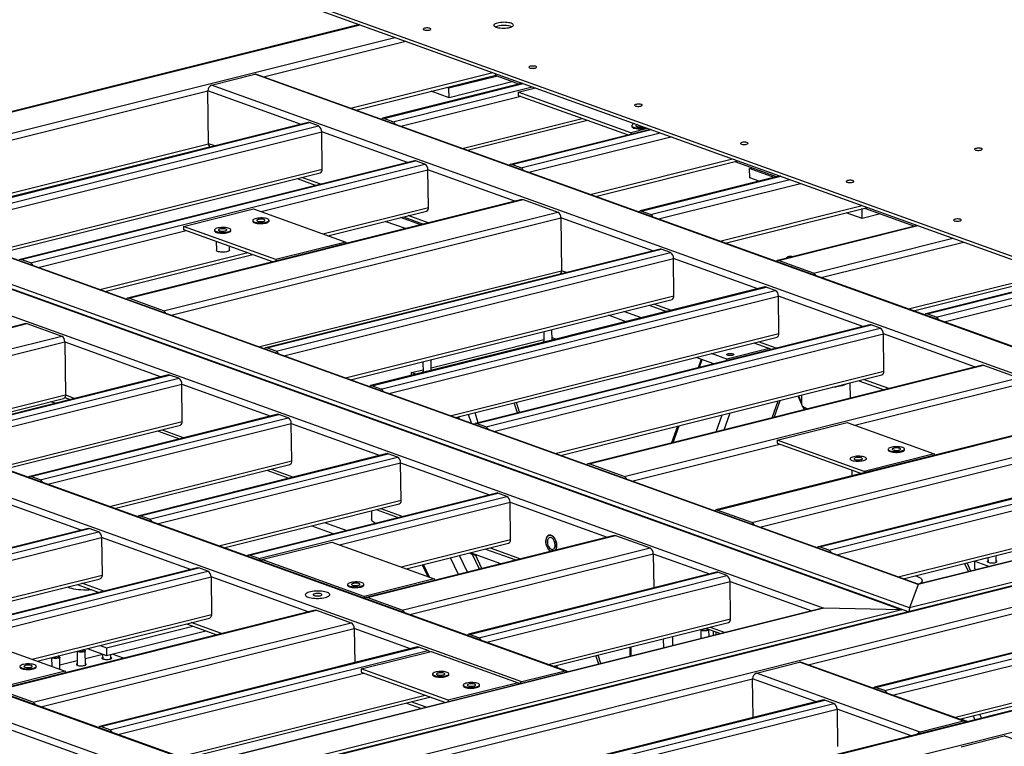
# Model space of a CAD drawing. Header units: millimetres. Extents: x 0 to 841, y 0 to 594.
# Tile 36 of 177: x 130 to 190, y 105 to 150. Entities that reach past the tile are written whole.
import ezdxf

# ---------------------------------------------------------------- set-up
doc = ezdxf.new("R2010")
doc.units = ezdxf.units.MM
doc.layers.add('TRAIT-FORT', color=4, linetype='Continuous', lineweight=25)

msp = doc.modelspace()

# ---------------------------------------------------------------- linework, layer by layer
at = {"layer": 'TRAIT-FORT', "color": 4, "linetype": 'Continuous', "lineweight": 25}
for p, q in [((139.448, 153.715), (209.017, 128.68)), ((139.45, 153.524), (209.019, 128.489)), ((150.573, 149.521), (111.767, 139.816)), ((111.923, 139.833), (150.61, 149.508)), ((116.703, 139.729), (152.74, 148.741)), ((144.686, 146.325), (153.399, 148.504)), ((150.023, 144.405), (158.736, 146.584)), ((141.511, 145.818), (144.16, 146.481)), ((211.852, 122.122), (144.16, 146.481)), ((211.957, 122.118), (144.265, 146.477)), ((150.342, 144.29), (158.912, 146.433)), ((160.549, 145.931), (151.982, 143.788)), ((159.03, 146.37), (156.047, 145.624)), ((159.972, 146.031), (156.053, 145.051)), ((158.98, 146.388), (160.373, 145.887)), ((117.417, 139.506), (141.281, 145.473)), ((141.318, 142.228), (141.281, 145.473)), ((146.995, 143.417), (141.281, 145.473)), ((209.203, 121.459), (141.511, 145.818)), ((152.051, 143.784), (160.586, 145.918)), ((152.616, 143.581), (161.15, 145.715)), ((156.053, 145.051), (154.96, 145.445)), ((156.047, 145.624), (155.895, 145.679)), ((156.053, 145.051), (156.047, 145.624)), ((160.283, 145.383), (161.338, 145.647)), ((167.178, 142.902), (160.283, 145.383)), ((160.283, 145.383), (160.285, 145.193)), ((153.096, 143.299), (160.442, 145.136)), ((160.285, 145.193), (167.018, 142.77)), ((147.429, 143.526), (123.276, 137.486)), ((123.345, 137.481), (147.498, 143.521)), ((148.063, 143.318), (147.498, 143.521)), ((152.616, 143.581), (152.051, 143.784)), ((156.862, 141.943), (164.209, 143.781)), ((157.182, 141.829), (164.528, 143.666)), ((123.91, 137.278), (148.063, 143.318)), ((124.39, 136.996), (148.254, 142.964)), ((148.28, 140.673), (148.254, 142.964)), ((153.498, 141.077), (148.254, 142.964)), ((168.384, 143.112), (159.816, 140.969)), ((159.886, 140.964), (168.42, 143.099)), ((168.232, 143.166), (167.178, 142.902)), ((167.242, 143.337), (167.243, 143.289)), ((160.45, 140.761), (168.985, 142.896)), ((160.93, 140.48), (169.643, 142.659)), ((167.178, 142.902), (167.179, 142.81)), ((122.753, 137.585), (141.318, 142.228)), ((123.072, 137.47), (141.382, 142.049)), ((141.696, 142.092), (141.318, 142.228)), ((153.932, 141.186), (129.779, 135.146)), ((129.848, 135.141), (154.001, 141.181)), ((154.565, 140.978), (154.001, 141.181)), ((164.697, 139.124), (173.41, 141.303)), ((165.016, 139.009), (173.729, 141.188)), ((173.553, 141.144), (176.147, 140.211)), ((128.157, 135.641), (148.28, 140.673)), ((130.413, 134.938), (154.565, 140.978)), ((144.55, 138.072), (154.757, 140.624)), ((154.783, 138.333), (154.757, 140.624)), ((160.078, 138.709), (154.757, 140.624)), ((160.45, 140.761), (159.886, 140.964)), ((174.458, 140.709), (174.637, 140.754)), ((174.465, 140.137), (174.458, 140.709)), ((175.968, 140.166), (174.458, 140.709)), ((128.476, 135.526), (148.165, 140.45)), ((146.751, 140.096), (147.909, 139.68)), ((148.198, 139.752), (147.04, 140.169)), ((176.324, 140.255), (167.756, 138.112)), ((167.825, 138.107), (176.36, 140.242)), ((168.389, 137.904), (176.924, 140.039)), ((175.033, 139.932), (174.465, 140.137)), ((111.456, 139.716), (183.785, 113.688)), ((183.974, 113.654), (111.476, 139.742)), ((184.253, 113.805), (111.923, 139.833)), ((184.771, 115.235), (116.703, 139.729)), ((184.79, 115.261), (116.892, 139.694)), ((168.869, 137.623), (177.582, 139.802)), ((160.513, 138.818), (136.36, 132.777)), ((136.43, 132.773), (160.583, 138.813)), ((160.583, 138.813), (162.713, 138.046)), ((110.937, 138.287), (179.005, 113.793)), ((139.794, 137.169), (144.079, 138.241)), ((144.079, 138.241), (149.72, 136.211)), ((148.317, 136.716), (154.783, 138.333)), ((148.636, 136.601), (154.668, 138.11)), ((168.389, 137.904), (167.825, 138.107)), ((172.636, 136.267), (181.349, 138.446)), ((172.955, 136.152), (181.668, 138.331)), ((181.353, 138.228), (181.314, 138.243)), ((181.531, 138.273), (181.353, 138.228)), ((181.359, 137.656), (181.353, 138.228)), ((181.492, 138.287), (184.556, 137.185)), ((138.561, 132.006), (162.713, 138.046)), ((139.041, 131.724), (162.905, 137.692)), ((144.024, 137.531), (144.025, 137.483)), ((145.024, 137.495), (145.024, 137.542)), ((154.312, 137.267), (153.076, 137.712)), ((153.254, 137.756), (154.49, 137.312)), ((154.78, 137.384), (153.543, 137.829)), ((162.905, 137.692), (162.942, 134.447)), ((168.54, 135.664), (162.905, 137.692)), ((181.359, 137.656), (180.378, 138.009)), ((182.473, 137.934), (181.359, 137.656)), ((130.893, 134.656), (139.953, 136.922)), ((145.435, 135.14), (139.794, 137.169)), ((139.794, 137.169), (139.796, 136.979)), ((139.796, 136.979), (145.275, 135.007)), ((141.687, 136.946), (141.687, 136.899)), ((142.687, 136.91), (142.687, 136.958)), ((153.377, 137.033), (152.141, 137.478)), ((184.733, 137.229), (176.165, 135.086)), ((176.234, 135.081), (184.769, 137.216)), ((178.365, 134.315), (186.9, 136.449)), ((141.795, 136.259), (141.801, 135.706)), ((142.601, 135.716), (142.598, 135.97)), ((168.975, 135.773), (144.822, 129.733)), ((144.891, 129.728), (169.044, 135.768)), ((149.72, 136.211), (145.435, 135.14)), ((149.72, 136.211), (149.721, 136.119)), ((169.608, 135.565), (169.044, 135.768)), ((178.846, 134.033), (187.559, 136.212)), ((130.413, 134.938), (129.848, 135.141)), ((134.66, 133.301), (143.72, 135.567)), ((134.979, 133.186), (144.039, 135.452)), ((145.435, 135.14), (145.436, 135.047)), ((145.455, 129.525), (169.608, 135.565)), ((145.935, 129.243), (169.799, 135.211)), ((169.825, 132.92), (169.799, 135.211)), ((174.965, 133.352), (169.799, 135.211)), ((178.365, 134.315), (176.234, 135.081)), ((176.704, 135.226), (176.704, 135.221)), ((176.75, 135.279), (176.717, 135.249)), ((163.157, 109.944), (95.465, 134.303)), ((163.262, 109.94), (95.57, 134.299)), ((144.377, 129.804), (162.942, 134.447)), ((162.904, 134.284), (162.952, 134.267)), ((163.241, 134.339), (162.942, 134.447)), ((184.182, 132.112), (192.895, 134.291)), ((184.501, 131.998), (192.892, 134.096)), ((193.821, 133.958), (185.253, 131.816)), ((185.322, 131.811), (193.857, 133.945)), ((160.508, 109.282), (92.816, 133.641)), ((175.399, 133.461), (151.246, 127.421)), ((151.315, 127.416), (175.468, 133.456)), ((176.032, 133.253), (175.468, 133.456)), ((185.887, 131.608), (194.421, 133.742)), ((186.367, 131.326), (195.08, 133.505)), ((138.561, 132.006), (136.43, 132.773)), ((149.702, 127.888), (169.825, 132.92)), ((150.021, 127.773), (169.71, 132.697)), ((151.88, 127.213), (176.032, 133.253)), ((152.36, 126.931), (176.224, 132.899)), ((176.25, 130.608), (176.224, 132.899)), ((181.389, 131.04), (176.224, 132.899)), ((168.297, 132.343), (169.376, 131.955)), ((169.666, 132.027), (168.586, 132.416)), ((166.899, 131.335), (165.82, 131.724)), ((167.834, 131.569), (166.755, 131.958)), ((185.887, 131.608), (185.322, 131.811)), ((130.127, 131.219), (114.934, 127.419)), ((115.004, 127.415), (130.197, 131.214)), ((130.197, 131.214), (132.328, 130.447)), ((181.823, 131.149), (157.67, 125.109)), ((157.74, 125.104), (181.893, 131.144)), ((158.304, 124.901), (182.457, 130.941)), ((162.36, 130.2), (162.353, 130.857)), ((182.457, 130.941), (181.893, 131.144)), ((117.135, 126.648), (132.328, 130.447)), ((156.127, 125.576), (176.25, 130.608)), ((156.446, 125.461), (176.135, 130.385)), ((158.784, 124.62), (182.648, 130.587)), ((161.854, 130.732), (161.861, 130.076)), ((162.596, 130.259), (162.358, 130.344)), ((182.674, 128.296), (182.648, 130.587)), ((188.284, 128.559), (182.648, 130.587)), ((117.615, 126.366), (132.519, 130.093)), ((132.519, 130.093), (132.556, 126.848)), ((132.519, 130.093), (138.429, 127.967)), ((144.696, 129.689), (144.776, 129.709)), ((145.455, 129.525), (144.891, 129.728)), ((154.957, 128.517), (161.86, 130.243)), ((175.659, 129.694), (173.066, 129.045)), ((174.721, 130.032), (175.801, 129.643)), ((176.09, 129.715), (175.01, 130.104)), ((242.504, 129.673), (184.771, 115.235)), ((242.348, 129.655), (184.788, 115.261)), ((172.272, 128.76), (171.192, 129.149)), ((173.066, 129.045), (172.127, 129.383)), ((173.067, 128.959), (173.066, 129.045)), ((247.284, 129.568), (184.253, 113.805)), ((140.232, 102.797), (67.903, 128.825)), ((140.75, 104.226), (72.682, 128.72)), ((140.769, 104.253), (72.871, 128.686)), ((154.452, 128.881), (154.46, 128.225)), ((154.959, 128.349), (154.951, 129.006)), ((188.718, 128.668), (164.565, 122.628)), ((164.634, 122.623), (188.787, 128.663)), ((171.488, 129.042), (171.304, 128.518)), ((171.393, 128.541), (171.56, 129.017)), ((188.787, 128.663), (190.918, 127.897)), ((138.863, 128.075), (123.67, 124.276)), ((123.739, 124.271), (138.932, 128.07)), ((124.303, 124.068), (139.496, 127.868)), ((139.496, 127.868), (138.932, 128.07)), ((153.75, 128.215), (154.458, 128.392)), ((153.752, 128.047), (153.75, 128.215)), ((154.025, 128.116), (153.75, 128.215)), ((162.551, 123.264), (182.674, 128.296)), ((162.87, 123.149), (182.559, 128.073)), ((166.765, 121.857), (190.918, 127.897)), ((124.784, 123.786), (139.688, 127.513)), ((139.714, 125.223), (139.688, 127.513)), ((139.688, 127.513), (145.127, 125.556)), ((151.88, 127.213), (151.315, 127.416)), ((180.633, 126.646), (180.622, 127.589)), ((180.903, 124.99), (191.11, 127.542)), ((181.146, 127.72), (182.696, 127.162)), ((182.984, 127.234), (181.435, 127.792)), ((122.951, 124.446), (132.556, 126.848)), ((132.518, 126.685), (132.84, 126.569)), ((132.556, 126.848), (133.129, 126.641)), ((177.409, 126.785), (177.636, 126.285)), ((177.445, 126.794), (177.636, 126.375)), ((177.63, 126.84), (177.637, 126.288)), ((123.27, 124.331), (132.441, 126.624)), ((131.921, 126.339), (131.667, 126.431)), ((160.234, 125.75), (160.037, 126.359)), ((160.372, 125.785), (160.175, 126.394)), ((175.843, 125.448), (176.207, 126.485)), ((175.959, 125.478), (176.324, 126.514)), ((177.686, 126.177), (177.795, 125.937)), ((177.752, 126.119), (177.831, 125.945)), ((145.561, 125.665), (130.368, 121.865)), ((130.438, 121.861), (145.631, 125.66)), ((131.002, 121.658), (146.195, 125.457)), ((146.195, 125.457), (145.631, 125.66)), ((156.605, 125.501), (156.641, 125.391)), ((156.695, 125.372), (156.649, 125.512)), ((157.416, 125.112), (157.238, 125.659)), ((157.837, 125.151), (157.64, 125.76)), ((196.552, 125.849), (172.399, 119.809)), ((172.403, 124.588), (172.768, 125.625)), ((172.469, 119.804), (196.622, 125.844)), ((172.896, 124.711), (173.26, 125.748)), ((177.968, 126.013), (178.025, 125.994)), ((128.551, 122.431), (139.714, 125.223)), ((128.869, 122.316), (139.598, 124.999)), ((131.482, 121.376), (146.386, 125.103)), ((229.757, 124.978), (140.452, 102.644)), ((140.608, 102.661), (229.74, 124.951)), ((146.413, 122.812), (146.386, 125.103)), ((146.386, 125.103), (151.826, 123.146)), ((158.304, 124.901), (157.74, 125.104)), ((170.047, 124.944), (169.683, 123.908)), ((169.771, 123.93), (170.136, 124.966)), ((174.6, 119.037), (198.753, 125.077)), ((176.147, 124.088), (180.432, 125.159)), ((180.432, 125.159), (185.76, 123.242)), ((138.185, 124.646), (139.539, 124.159)), ((138.474, 124.718), (139.828, 124.231)), ((175.081, 118.755), (198.944, 124.723)), ((167.246, 121.575), (176.306, 123.84)), ((181.475, 122.171), (176.147, 124.088)), ((176.147, 124.088), (176.149, 123.897)), ((176.149, 123.897), (181.315, 122.038)), ((152.26, 123.254), (137.067, 119.455)), ((137.136, 119.45), (152.329, 123.25)), ((137.701, 119.247), (152.894, 123.047)), ((145.389, 102.557), (229.222, 123.522)), ((152.894, 123.047), (152.329, 123.25)), ((202.82, 123.593), (178.667, 117.553)), ((178.737, 117.549), (202.89, 123.589)), ((179.301, 117.346), (203.454, 123.386)), ((185.76, 123.242), (181.475, 122.171)), ((182.947, 123.524), (182.947, 123.477)), ((183.947, 123.488), (183.947, 123.536)), ((185.76, 123.242), (185.761, 123.15)), ((135.249, 120.02), (146.413, 122.812)), ((135.568, 119.905), (146.297, 122.589)), ((138.181, 118.965), (153.085, 122.693)), ((153.111, 120.402), (153.085, 122.693)), ((153.085, 122.693), (158.524, 120.735)), ((166.765, 121.857), (164.634, 122.623)), ((180.61, 122.94), (180.61, 122.892)), ((180.61, 122.892), (180.615, 122.872)), ((181.61, 122.904), (181.609, 122.951)), ((131.002, 121.658), (130.438, 121.861)), ((144.884, 122.235), (146.238, 121.748)), ((145.173, 122.308), (146.527, 121.82)), ((179.781, 117.064), (199.516, 121.999)), ((180.717, 122.253), (180.721, 121.89)), ((181.475, 122.171), (181.476, 122.078)), ((158.959, 120.844), (143.766, 117.044)), ((143.835, 117.04), (159.028, 120.839)), ((144.399, 116.837), (159.592, 120.636)), ((159.592, 120.636), (159.028, 120.839)), ((183.548, 115.708), (203.282, 120.644)), ((133.516, 118.567), (128.077, 120.524)), ((141.948, 117.61), (153.111, 120.402)), ((142.267, 117.495), (152.996, 120.178)), ((149.344, 117.671), (159.784, 120.282)), ((159.81, 117.991), (159.784, 120.282)), ((159.784, 120.282), (165.732, 118.141)), ((183.867, 115.593), (203.556, 120.517)), ((137.701, 119.247), (137.136, 119.45)), ((151.299, 119.754), (151.305, 119.227)), ((151.582, 119.825), (152.936, 119.338)), ((151.872, 119.897), (153.225, 119.41)), ((239.323, 119.724), (155.957, 98.876)), ((156.027, 98.871), (239.393, 119.72)), ((174.6, 119.037), (172.469, 119.804)), ((147.65, 118.841), (149.004, 118.354)), ((148.429, 119.036), (149.783, 118.549)), ((158.158, 98.105), (241.524, 118.953)), ((133.951, 118.675), (114.473, 113.804)), ((114.542, 113.8), (134.02, 118.671)), ((115.106, 113.597), (134.584, 118.468)), ((134.584, 118.468), (134.02, 118.671)), ((166.167, 118.25), (150.974, 114.451)), ((151.043, 114.446), (166.236, 118.245)), ((166.236, 118.245), (168.367, 117.478)), ((115.586, 113.315), (134.775, 118.114)), ((134.775, 118.114), (134.802, 115.823)), ((140.215, 116.156), (134.775, 118.114)), ((144.588, 116.769), (148.873, 117.84)), ((148.873, 117.84), (155.14, 115.585)), ((153.11, 116.316), (159.81, 117.991)), ((153.429, 116.201), (159.694, 117.768)), ((144.399, 116.837), (143.835, 117.04)), ((153.174, 113.679), (168.367, 117.478)), ((153.655, 113.397), (168.559, 117.124)), ((157.175, 116.001), (156.692, 117.017)), ((159.225, 116.514), (157.363, 117.184)), ((157.416, 117.107), (157.434, 117.099)), ((157.915, 116.186), (157.491, 117.079)), ((157.539, 117.121), (157.539, 117.085)), ((158.067, 116.224), (157.674, 117.05)), ((158.281, 117.414), (160.144, 116.744)), ((158.57, 117.487), (160.433, 116.816)), ((168.559, 117.124), (168.583, 115.031)), ((168.559, 117.124), (172, 115.886)), ((179.301, 117.346), (178.737, 117.549)), ((190.613, 117.268), (189.554, 117.003)), ((189.559, 116.608), (189.554, 117.016)), ((144.588, 116.769), (144.589, 116.659)), ((150.855, 114.513), (144.588, 116.769)), ((154.405, 116.445), (154.746, 115.727)), ((154.86, 115.686), (154.49, 116.466)), ((156.619, 115.862), (156.136, 116.878)), ((187.624, 116.533), (187.853, 116.028)), ((188.008, 116.066), (187.779, 116.572)), ((189.055, 116.878), (188.253, 116.678)), ((188.253, 116.678), (189.156, 116.353)), ((188.259, 116.201), (188.253, 116.678)), ((189.055, 116.891), (189.059, 116.603)), ((119.353, 111.959), (134.802, 115.823)), ((140.649, 116.265), (121.171, 111.394)), ((121.241, 111.389), (140.719, 116.26)), ((121.805, 111.186), (141.283, 116.057)), ((141.283, 116.057), (140.719, 116.26)), ((172.434, 115.995), (157.241, 112.195)), ((157.311, 112.19), (172.504, 115.99)), ((157.875, 111.987), (173.068, 115.787)), ((173.068, 115.787), (172.504, 115.99)), ((178.047, 110.322), (199.963, 115.803)), ((184.676, 115.796), (184.697, 115.751)), ((188.259, 116.201), (188.376, 116.158)), ((119.672, 111.845), (134.687, 115.599)), ((126.749, 112.021), (141.474, 115.703)), ((133.273, 115.246), (134.627, 114.759)), ((134.916, 114.831), (133.562, 115.318)), ((141.474, 115.703), (141.501, 113.412)), ((147.423, 113.562), (141.474, 115.703)), ((149.834, 115.244), (149.835, 115.196)), ((150.835, 115.207), (150.834, 115.255)), ((155.14, 115.585), (150.855, 114.513)), ((155.14, 115.585), (155.141, 115.493)), ((158.355, 111.706), (173.259, 115.433)), ((173.285, 113.142), (173.259, 115.433)), ((173.259, 115.433), (178.268, 113.63)), ((184.771, 115.235), (184.253, 113.805)), ((185.028, 115.321), (185.027, 115.477)), ((150.855, 114.513), (150.857, 114.404)), ((153.174, 113.679), (151.043, 114.446)), ((204.309, 114.504), (182.104, 108.951)), ((182.173, 108.946), (204.378, 114.499)), ((182.737, 108.743), (204.942, 114.296)), ((147.857, 113.671), (128.379, 108.8)), ((128.449, 108.795), (147.927, 113.666)), ((130.516, 110.665), (141.501, 113.412)), ((183.785, 113.688), (140.232, 102.797)), ((179.005, 113.793), (140.75, 104.226)), ((178.849, 113.776), (140.768, 104.252)), ((147.927, 113.666), (150.058, 112.9)), ((183.785, 113.688), (179.005, 113.793)), ((183.217, 108.462), (205.133, 113.942)), ((130.579, 108.029), (150.058, 112.9)), ((130.835, 110.55), (141.385, 113.189)), ((139.972, 112.835), (141.835, 112.165)), ((142.124, 112.237), (140.261, 112.908)), ((162.122, 110.35), (173.285, 113.142)), ((162.441, 110.235), (173.17, 112.918)), ((126.278, 112.19), (132.546, 109.935)), ((131.06, 107.747), (150.249, 112.546)), ((135.072, 111.369), (140.368, 112.693)), ((135.078, 110.891), (141.153, 112.41)), ((150.249, 112.546), (150.273, 110.452)), ((153.691, 111.307), (150.249, 112.546)), ((157.875, 111.987), (157.311, 112.19)), ((171.469, 112.47), (171.475, 111.932)), ((171.486, 112.497), (171.481, 112.493)), ((171.757, 112.565), (172.68, 112.233)), ((171.974, 112.056), (171.969, 112.476)), ((172.046, 112.637), (172.969, 112.305)), ((172.253, 112.126), (172.25, 112.388)), ((172.402, 112.164), (172.4, 112.334)), ((169.199, 111.362), (169.192, 111.924)), ((169.759, 111.503), (169.753, 112.064)), ((186.984, 107.106), (205.16, 111.651)), ((133.272, 111.16), (133.281, 110.3)), ((133.704, 111.247), (133.669, 111.259)), ((133.759, 111.204), (133.725, 111.233)), ((133.781, 110.306), (133.771, 111.181)), ((134.837, 110.965), (133.777, 110.7)), ((133.897, 111.316), (135.078, 110.891)), ((154.125, 111.416), (134.647, 106.545)), ((134.676, 111.511), (135.072, 111.369)), ((134.716, 106.54), (154.194, 111.411)), ((134.836, 110.978), (134.84, 110.689)), ((135.072, 111.369), (135.078, 110.891)), ((135.281, 106.337), (154.759, 111.208)), ((135.34, 110.695), (135.337, 110.956)), ((136.106, 110.732), (135.424, 110.978)), ((150.661, 110.069), (154.947, 111.14)), ((154.759, 111.208), (154.194, 111.411)), ((154.947, 111.14), (160.274, 109.223)), ((167.113, 111.404), (167.12, 110.842)), ((167.207, 110.864), (167.201, 111.426)), ((187.303, 106.991), (205.045, 111.428)), ((131.713, 110.77), (131.719, 110.232)), ((132.146, 110.857), (132.111, 110.869)), ((132.2, 110.814), (132.167, 110.844)), ((132.222, 110.051), (132.213, 110.791)), ((133.278, 110.576), (132.219, 110.311)), ((165.217, 110.367), (165.048, 110.887)), ((165.355, 110.401), (165.186, 110.922)), ((165.191, 110.905), (165.198, 110.925)), ((174.872, 109.815), (177.521, 110.478)), ((187.549, 106.869), (177.521, 110.478)), ((187.654, 106.865), (177.626, 110.474)), ((132.546, 109.935), (128.261, 108.863)), ((129.772, 110.226), (129.772, 110.179)), ((130.772, 110.19), (130.772, 110.238)), ((132.546, 109.935), (132.547, 109.842)), ((135.761, 106.055), (150.82, 109.821)), ((155.989, 108.152), (150.661, 110.069)), ((150.661, 110.069), (150.664, 109.878)), ((150.664, 109.878), (155.829, 108.019)), ((155.04, 109.759), (155.041, 109.712)), ((156.041, 109.723), (156.04, 109.771)), ((163.157, 109.944), (160.508, 109.282)), ((162.698, 110.143), (162.651, 110.288)), ((184.9, 106.207), (174.872, 109.815)), ((153.894, 104.282), (174.641, 109.471)), ((160.274, 109.223), (155.989, 108.152)), ((160.274, 109.223), (160.275, 109.131)), ((174.668, 107.092), (174.641, 109.471)), ((178.553, 108.063), (174.641, 109.471)), ((130.579, 108.029), (128.449, 108.795)), ((156.92, 109.083), (156.921, 109.035)), ((157.921, 109.047), (157.92, 109.094)), ((182.737, 108.743), (182.173, 108.946)), ((139.528, 104.7), (154.587, 108.466)), ((139.847, 104.585), (154.861, 108.34)), ((153.447, 107.986), (154.37, 107.654)), ((154.659, 107.726), (153.737, 108.059)), ((155.989, 108.152), (155.99, 108.059)), ((178.987, 108.172), (157.951, 102.911)), ((158.02, 102.906), (179.057, 108.167)), ((158.584, 102.703), (179.621, 107.964)), ((179.621, 107.964), (179.057, 108.167)), ((159.065, 102.421), (179.812, 107.61)), ((179.812, 107.61), (179.838, 105.319)), ((184.35, 105.977), (179.812, 107.61)), ((140.19, 102.384), (127.655, 106.895)), ((187.549, 106.869), (184.9, 106.207)), ((187.383, 107.011), (187.836, 106.848)), ((188.139, 107.2), (188.252, 106.952)), ((188.54, 107.301), (188.653, 107.053)), ((135.281, 106.337), (134.716, 106.54)), ((187.407, 105.305), (190.056, 105.967)), ((213.874, 97.396), (190.056, 105.967))]:
    msp.add_line(p, q, dxfattribs=at)
at = {"layer": 'TRAIT-FORT', "color": 4, "linetype": 'Continuous', "lineweight": 25, "flags": 128}
for points in [[(159.768, 149.351), (159.843, 149.374), (159.905, 149.4), (159.951, 149.428), (159.98, 149.458), (159.992, 149.489), (159.984, 149.52), (159.959, 149.55), (159.917, 149.578), (159.859, 149.604), (159.787, 149.625), (159.702, 149.643), (159.608, 149.656), (159.508, 149.663), (159.404, 149.665), (159.3, 149.662), (159.198, 149.654), (159.103, 149.64), (159.016, 149.622), (158.94, 149.6), (158.878, 149.574), (158.832, 149.545), (158.803, 149.515), (158.792, 149.484), (158.799, 149.453), (158.824, 149.423), (158.866, 149.395), (158.924, 149.37), (158.997, 149.348), (159.081, 149.331), (159.175, 149.318), (159.275, 149.31), (159.379, 149.308), (159.483, 149.311), (159.585, 149.32), (159.681, 149.333), (159.768, 149.351)], [(154.846, 149.194), (154.892, 149.21), (154.922, 149.228), (154.933, 149.247), (154.927, 149.267), (154.901, 149.285), (154.859, 149.3), (154.804, 149.311), (154.741, 149.317), (154.674, 149.317), (154.609, 149.311), (154.552, 149.3), (154.506, 149.286), (154.476, 149.267), (154.464, 149.248), (154.471, 149.228), (154.497, 149.21), (154.539, 149.195), (154.594, 149.184), (154.657, 149.178), (154.724, 149.178), (154.789, 149.184), (154.846, 149.194)], [(158.885, 149.385), (158.942, 149.409), (159.018, 149.431)], [(161.323, 146.864), (161.368, 146.879), (161.398, 146.897), (161.411, 146.917), (161.403, 146.936), (161.378, 146.955), (161.336, 146.97), (161.281, 146.981), (161.217, 146.986), (161.151, 146.986), (161.086, 146.981), (161.028, 146.97), (160.983, 146.955), (160.953, 146.937), (160.941, 146.917), (160.948, 146.897), (160.973, 146.879), (161.015, 146.864), (161.07, 146.853), (161.134, 146.848), (161.201, 146.848), (161.265, 146.853), (161.323, 146.864)], [(167.8, 144.533), (167.845, 144.548), (167.875, 144.566), (167.887, 144.586), (167.88, 144.606), (167.855, 144.624), (167.812, 144.639), (167.758, 144.65), (167.694, 144.656), (167.627, 144.656), (167.562, 144.65), (167.505, 144.639), (167.459, 144.624), (167.429, 144.606), (167.417, 144.586), (167.425, 144.567), (167.45, 144.549), (167.492, 144.533), (167.547, 144.523), (167.611, 144.517), (167.677, 144.517), (167.742, 144.522), (167.8, 144.533)], [(147.498, 143.521), (147.462, 143.529), (147.429, 143.526)], [(167.429, 143.456), (167.393, 143.446), (167.331, 143.424), (167.285, 143.399), (167.255, 143.371), (167.242, 143.343), (167.248, 143.315), (167.271, 143.288), (167.312, 143.262), (167.368, 143.24), (167.437, 143.222), (167.518, 143.207), (167.606, 143.198), (167.7, 143.194), (167.795, 143.195), (167.888, 143.202), (167.976, 143.214), (168.055, 143.23)], [(167.243, 143.289), (167.248, 143.267), (167.272, 143.24), (167.312, 143.215), (167.368, 143.192), (167.438, 143.174), (167.518, 143.16), (167.607, 143.15), (167.7, 143.146), (167.795, 143.148), (167.888, 143.154), (167.976, 143.166), (168.056, 143.182)], [(167.582, 143.4), (167.557, 143.393), (167.516, 143.376), (167.493, 143.356), (167.487, 143.335), (167.501, 143.315), (167.533, 143.297), (167.58, 143.283), (167.639, 143.272), (167.706, 143.267), (167.775, 143.268), (167.842, 143.274), (167.902, 143.285)], [(168.056, 143.182), (168.124, 143.203), (168.127, 143.204)], [(174.276, 142.203), (174.322, 142.218), (174.352, 142.236), (174.364, 142.255), (174.357, 142.275), (174.331, 142.293), (174.289, 142.309), (174.234, 142.319), (174.171, 142.325), (174.104, 142.325), (174.039, 142.319), (173.982, 142.309), (173.936, 142.294), (173.906, 142.275), (173.894, 142.256), (173.901, 142.236), (173.927, 142.218), (173.969, 142.203), (174.024, 142.192), (174.087, 142.186), (174.154, 142.186), (174.219, 142.192), (174.276, 142.203)], [(188.622, 141.84), (188.668, 141.855), (188.697, 141.873), (188.71, 141.893), (188.702, 141.913), (188.677, 141.931), (188.635, 141.946), (188.58, 141.957), (188.516, 141.962), (188.45, 141.962), (188.385, 141.957), (188.327, 141.946), (188.282, 141.931), (188.252, 141.913), (188.24, 141.893), (188.247, 141.873), (188.272, 141.855), (188.314, 141.84), (188.369, 141.829), (188.433, 141.824), (188.5, 141.824), (188.565, 141.829), (188.622, 141.84)], [(154.001, 141.181), (153.964, 141.189), (153.932, 141.186)], [(180.753, 139.872), (180.799, 139.887), (180.828, 139.905), (180.84, 139.925), (180.833, 139.945), (180.808, 139.963), (180.766, 139.978), (180.711, 139.989), (180.647, 139.994), (180.581, 139.994), (180.516, 139.989), (180.458, 139.978), (180.413, 139.963), (180.383, 139.945), (180.371, 139.925), (180.378, 139.905), (180.403, 139.887), (180.445, 139.872), (180.5, 139.861), (180.564, 139.856), (180.63, 139.856), (180.695, 139.861), (180.753, 139.872)], [(160.513, 138.818), (160.546, 138.821), (160.583, 138.813)], [(144.837, 137.424), (144.905, 137.444), (144.96, 137.468), (144.998, 137.494), (145.019, 137.522), (145.023, 137.551), (145.008, 137.578), (144.976, 137.605), (144.928, 137.629), (144.865, 137.649), (144.79, 137.665), (144.705, 137.677), (144.613, 137.684), (144.519, 137.685), (144.424, 137.682), (144.333, 137.672), (144.249, 137.658), (144.175, 137.639), (144.113, 137.617), (144.067, 137.592), (144.037, 137.565), (144.024, 137.537), (144.03, 137.509), (144.054, 137.481), (144.094, 137.456), (144.15, 137.434), (144.219, 137.415), (144.3, 137.401), (144.388, 137.392), (144.482, 137.388), (144.577, 137.389), (144.67, 137.396), (144.758, 137.407), (144.837, 137.424)], [(144.684, 137.479), (144.732, 137.495), (144.764, 137.513), (144.778, 137.534), (144.774, 137.554), (144.751, 137.573), (144.711, 137.59), (144.658, 137.603), (144.594, 137.61), (144.526, 137.612), (144.456, 137.609), (144.393, 137.6), (144.339, 137.587), (144.298, 137.57), (144.275, 137.55), (144.269, 137.529), (144.283, 137.509), (144.315, 137.491), (144.362, 137.476), (144.421, 137.466), (144.488, 137.461), (144.558, 137.462), (144.624, 137.468), (144.684, 137.479)], [(144.838, 137.376), (144.906, 137.397), (144.96, 137.42), (144.999, 137.447), (145.02, 137.474), (145.024, 137.495)], [(187.334, 137.504), (187.379, 137.519), (187.41, 137.537), (187.421, 137.557), (187.415, 137.576), (187.389, 137.594), (187.347, 137.61), (187.292, 137.62), (187.229, 137.626), (187.162, 137.626), (187.097, 137.621), (187.04, 137.61), (186.994, 137.595), (186.964, 137.577), (186.952, 137.557), (186.959, 137.537), (186.985, 137.519), (187.027, 137.504), (187.082, 137.493), (187.145, 137.488), (187.212, 137.487), (187.276, 137.493), (187.334, 137.504)], [(142.5, 136.839), (142.568, 136.86), (142.622, 136.884), (142.661, 136.91), (142.682, 136.938), (142.686, 136.966), (142.671, 136.994), (142.639, 137.02), (142.591, 137.044), (142.528, 137.064), (142.452, 137.081), (142.367, 137.093), (142.276, 137.099), (142.181, 137.101), (142.086, 137.097), (141.996, 137.088), (141.912, 137.073), (141.838, 137.055), (141.776, 137.033), (141.729, 137.008), (141.7, 136.98), (141.687, 136.952), (141.692, 136.924), (141.716, 136.897), (141.757, 136.872), (141.812, 136.849), (141.882, 136.831), (141.962, 136.817), (142.051, 136.807), (142.144, 136.803), (142.239, 136.805), (142.333, 136.811), (142.42, 136.823), (142.5, 136.839)], [(141.687, 136.899), (141.693, 136.876), (141.717, 136.849), (141.757, 136.824), (141.813, 136.802), (141.882, 136.783), (141.963, 136.769), (142.052, 136.76), (142.145, 136.756), (142.24, 136.757), (142.333, 136.763), (142.421, 136.775), (142.5, 136.792)], [(142.346, 136.895), (142.394, 136.91), (142.427, 136.929), (142.441, 136.949), (142.437, 136.97), (142.414, 136.989), (142.374, 137.006), (142.32, 137.018), (142.257, 137.026), (142.188, 137.028), (142.119, 137.025), (142.055, 137.016), (142.001, 137.002), (141.961, 136.985), (141.937, 136.965), (141.932, 136.945), (141.946, 136.924), (141.977, 136.906), (142.025, 136.892), (142.084, 136.881), (142.15, 136.876), (142.22, 136.877), (142.287, 136.883), (142.346, 136.895)], [(142.5, 136.792), (142.568, 136.812), (142.623, 136.836), (142.661, 136.862), (142.683, 136.89), (142.687, 136.91)], [(144.025, 137.483), (144.03, 137.461), (144.054, 137.434), (144.095, 137.408), (144.15, 137.386), (144.22, 137.368), (144.3, 137.353), (144.389, 137.344), (144.482, 137.34), (144.577, 137.341), (144.671, 137.348), (144.758, 137.36), (144.838, 137.376)], [(142.601, 135.716), (142.597, 135.699), (142.576, 135.674), (142.538, 135.65), (142.484, 135.63), (142.416, 135.613), (142.339, 135.601), (142.255, 135.594), (142.169, 135.592), (142.083, 135.596), (142.004, 135.605), (141.934, 135.62), (141.876, 135.638), (141.834, 135.66), (141.808, 135.685), (141.801, 135.706)], [(169.044, 135.768), (169.007, 135.776), (168.975, 135.773)], [(176.705, 135.221), (176.706, 135.235), (176.717, 135.249)], [(177.08, 135.315), (177.041, 135.321), (176.98, 135.326), (176.916, 135.324), (176.855, 135.317), (176.803, 135.306), (176.765, 135.29), (176.743, 135.272), (176.74, 135.253), (176.757, 135.234), (176.757, 135.234)], [(175.468, 133.456), (175.432, 133.464), (175.399, 133.461)], [(130.127, 131.219), (130.16, 131.222), (130.197, 131.214)], [(181.893, 131.144), (181.856, 131.152), (181.823, 131.149)], [(161.861, 130.123), (161.842, 130.113), (161.818, 130.092), (161.812, 130.069), (161.814, 130.063)], [(173.445, 129.37), (173.477, 129.354), (173.492, 129.336), (173.49, 129.317), (173.47, 129.299), (173.435, 129.284), (173.386, 129.271), (173.328, 129.264), (173.265, 129.261), (173.204, 129.264), (173.148, 129.272), (173.102, 129.284), (173.07, 129.3), (173.055, 129.318), (173.057, 129.336), (173.077, 129.354), (173.113, 129.37), (173.162, 129.382), (173.219, 129.39), (173.282, 129.392), (173.343, 129.39), (173.399, 129.382), (173.445, 129.37)], [(188.718, 128.668), (188.75, 128.671), (188.787, 128.663)], [(138.932, 128.07), (138.896, 128.078), (138.863, 128.075)], [(154.46, 128.272), (154.44, 128.262), (154.416, 128.241), (154.41, 128.218), (154.412, 128.212)], [(180.453, 127.546), (180.426, 127.531), (180.338, 127.49), (180.237, 127.451), (180.122, 127.415), (179.995, 127.384), (179.859, 127.356), (179.713, 127.333), (179.561, 127.315), (179.507, 127.31)], [(132.556, 126.848), (132.553, 126.793), (132.543, 126.743), (132.526, 126.7), (132.503, 126.665), (132.475, 126.64), (132.443, 126.625), (132.441, 126.624)], [(177.637, 126.288), (177.637, 126.278), (177.65, 126.23), (177.681, 126.182), (177.729, 126.137), (177.793, 126.093), (177.873, 126.052), (177.968, 126.013)], [(145.631, 125.66), (145.594, 125.668), (145.561, 125.665)], [(183.76, 123.417), (183.828, 123.438), (183.882, 123.462), (183.921, 123.488), (183.942, 123.516), (183.946, 123.544), (183.931, 123.572), (183.899, 123.598), (183.851, 123.622), (183.788, 123.643), (183.712, 123.659), (183.627, 123.671), (183.536, 123.678), (183.441, 123.679), (183.347, 123.675), (183.256, 123.666), (183.172, 123.652), (183.098, 123.633), (183.036, 123.611), (182.99, 123.586), (182.959, 123.559), (182.947, 123.531), (182.953, 123.502), (182.976, 123.475), (183.016, 123.45), (183.073, 123.428), (183.142, 123.409), (183.223, 123.395), (183.311, 123.385), (183.405, 123.381), (183.5, 123.383), (183.593, 123.389), (183.681, 123.401), (183.76, 123.417)], [(152.329, 123.25), (152.293, 123.257), (152.26, 123.254)], [(181.423, 122.833), (181.491, 122.853), (181.545, 122.877), (181.584, 122.904), (181.605, 122.931), (181.609, 122.96), (181.594, 122.987), (181.562, 123.014), (181.513, 123.038), (181.45, 123.058), (181.375, 123.075), (181.29, 123.086), (181.198, 123.093), (181.104, 123.095), (181.009, 123.091), (180.918, 123.081), (180.834, 123.067), (180.76, 123.049), (180.699, 123.026), (180.652, 123.001), (180.622, 122.974), (180.61, 122.946), (180.615, 122.918), (180.639, 122.891), (180.679, 122.865), (180.735, 122.843), (180.805, 122.824), (180.885, 122.81), (180.974, 122.801), (181.067, 122.797), (181.162, 122.798), (181.255, 122.805), (181.343, 122.817), (181.423, 122.833)], [(181.269, 122.888), (181.317, 122.904), (181.349, 122.922), (181.364, 122.943), (181.359, 122.963), (181.337, 122.983), (181.297, 122.999), (181.243, 123.012), (181.18, 123.019), (181.111, 123.022), (181.042, 123.018), (180.978, 123.009), (180.924, 122.996), (180.884, 122.979), (180.86, 122.959), (180.855, 122.938), (180.869, 122.918), (180.9, 122.9), (180.948, 122.885), (181.006, 122.875), (181.073, 122.87), (181.143, 122.871), (181.209, 122.877), (181.269, 122.888)], [(182.947, 123.477), (182.953, 123.455), (182.977, 123.427), (183.017, 123.402), (183.073, 123.38), (183.142, 123.361), (183.223, 123.347), (183.312, 123.338), (183.405, 123.334), (183.5, 123.335), (183.593, 123.342), (183.681, 123.353), (183.761, 123.37)], [(183.607, 123.473), (183.654, 123.488), (183.686, 123.507), (183.701, 123.527), (183.696, 123.548), (183.674, 123.567), (183.634, 123.584), (183.581, 123.596), (183.517, 123.604), (183.448, 123.606), (183.379, 123.603), (183.316, 123.594), (183.262, 123.58), (183.221, 123.563), (183.197, 123.544), (183.192, 123.523), (183.206, 123.503), (183.238, 123.485), (183.285, 123.47), (183.344, 123.46), (183.411, 123.455), (183.48, 123.455), (183.547, 123.462), (183.607, 123.473)], [(183.761, 123.37), (183.829, 123.39), (183.883, 123.414), (183.922, 123.44), (183.943, 123.468), (183.947, 123.488)], [(159.028, 120.839), (158.992, 120.847), (158.959, 120.844)], [(151.543, 118.989), (151.542, 118.99), (151.462, 119.031), (151.398, 119.075), (151.35, 119.12), (151.319, 119.168), (151.306, 119.216), (151.305, 119.227)], [(133.951, 118.675), (133.984, 118.678), (134.02, 118.671)], [(162.639, 117.639), (162.632, 117.733), (162.614, 117.828), (162.586, 117.92), (162.549, 118.007), (162.503, 118.086), (162.451, 118.153), (162.394, 118.207), (162.334, 118.245), (162.273, 118.267), (162.214, 118.272), (162.158, 118.258), (162.106, 118.228), (162.062, 118.182), (162.026, 118.122), (162, 118.048), (161.985, 117.966), (161.98, 117.876), (161.987, 117.781), (162.005, 117.686), (162.032, 117.594), (162.07, 117.507), (162.116, 117.428), (162.168, 117.361), (162.225, 117.307), (162.272, 117.276)], [(162.272, 117.276), (162.254, 117.286), (162.196, 117.333), (162.141, 117.393), (162.092, 117.466), (162.05, 117.55), (162.018, 117.64), (161.995, 117.734), (161.982, 117.829), (161.981, 117.921), (161.991, 118.008), (162.012, 118.086), (162.043, 118.154), (162.083, 118.207), (162.131, 118.246), (162.185, 118.267), (162.243, 118.271), (162.304, 118.258)], [(162.304, 118.258), (162.364, 118.228), (162.423, 118.182), (162.478, 118.121), (162.527, 118.048), (162.569, 117.965), (162.601, 117.875), (162.624, 117.78), (162.637, 117.685), (162.638, 117.593), (162.627, 117.506), (162.606, 117.428), (162.576, 117.361), (162.569, 117.35)], [(166.167, 118.25), (166.199, 118.253), (166.236, 118.245)], [(162.544, 117.672), (162.538, 117.751), (162.521, 117.831), (162.494, 117.906), (162.458, 117.975), (162.416, 118.034), (162.368, 118.079), (162.318, 118.11), (162.267, 118.124), (162.219, 118.121), (162.174, 118.101), (162.136, 118.065), (162.106, 118.014), (162.085, 117.951), (162.075, 117.88), (162.076, 117.802), (162.088, 117.723), (162.11, 117.645), (162.142, 117.572), (162.181, 117.508), (162.226, 117.456), (162.275, 117.417), (162.326, 117.395), (162.376, 117.39), (162.423, 117.401), (162.465, 117.429), (162.499, 117.473), (162.525, 117.53), (162.54, 117.597), (162.544, 117.672)], [(189.057, 116.701), (189.038, 116.691), (189.014, 116.67), (189.008, 116.647), (189.021, 116.626), (189.052, 116.605), (189.099, 116.588), (189.16, 116.576), (189.229, 116.568), (189.304, 116.565), (189.378, 116.569), (189.448, 116.578), (189.51, 116.591), (189.559, 116.609), (189.592, 116.629), (189.607, 116.651), (189.603, 116.673), (189.581, 116.695), (189.557, 116.707)], [(134.802, 115.823), (134.799, 115.768), (134.789, 115.718), (134.772, 115.675), (134.749, 115.64), (134.721, 115.615), (134.689, 115.6), (134.687, 115.599)], [(140.649, 116.265), (140.682, 116.268), (140.719, 116.26)], [(172.504, 115.99), (172.467, 115.997), (172.434, 115.995)], [(184.611, 115.78), (184.695, 115.752), (184.79, 115.713), (184.87, 115.672), (184.935, 115.628), (184.982, 115.583), (185.013, 115.535), (185.026, 115.487), (185.022, 115.439), (185, 115.391), (184.961, 115.343), (184.905, 115.297), (184.888, 115.286)], [(150.647, 115.137), (150.715, 115.157), (150.77, 115.181), (150.808, 115.207), (150.83, 115.235), (150.833, 115.263), (150.819, 115.291), (150.786, 115.318), (150.738, 115.341), (150.675, 115.362), (150.599, 115.378), (150.515, 115.39), (150.423, 115.397), (150.328, 115.398), (150.234, 115.394), (150.143, 115.385), (150.059, 115.371), (149.985, 115.352), (149.924, 115.33), (149.877, 115.305), (149.847, 115.278), (149.834, 115.25), (149.84, 115.221), (149.863, 115.194), (149.904, 115.169), (149.96, 115.147), (150.029, 115.128), (150.11, 115.114), (150.199, 115.105), (150.292, 115.101), (150.387, 115.102), (150.48, 115.109), (150.568, 115.12), (150.647, 115.137)], [(149.835, 115.196), (149.84, 115.174), (149.864, 115.147), (149.904, 115.121), (149.96, 115.099), (150.03, 115.08), (150.11, 115.066), (150.199, 115.057), (150.292, 115.053), (150.388, 115.054), (150.481, 115.061), (150.568, 115.073), (150.648, 115.089)], [(150.494, 115.192), (150.541, 115.208), (150.574, 115.226), (150.588, 115.246), (150.584, 115.267), (150.561, 115.286), (150.521, 115.303), (150.468, 115.315), (150.404, 115.323), (150.335, 115.325), (150.267, 115.322), (150.203, 115.313), (150.149, 115.3), (150.108, 115.282), (150.084, 115.263), (150.08, 115.242), (150.093, 115.222), (150.125, 115.204), (150.172, 115.189), (150.231, 115.179), (150.298, 115.174), (150.367, 115.175), (150.434, 115.181), (150.494, 115.192)], [(150.648, 115.089), (150.716, 115.109), (150.77, 115.133), (150.809, 115.16), (150.83, 115.187), (150.835, 115.207)], [(132.653, 115.091), (132.696, 115.075), (132.804, 115.04), (132.925, 115.009), (133.057, 114.982), (133.199, 114.96), (133.348, 114.942), (133.503, 114.93), (133.663, 114.922), (133.825, 114.92), (133.987, 114.923), (134.147, 114.931)], [(148.467, 114.448), (148.551, 114.472), (148.622, 114.5), (148.678, 114.53), (148.718, 114.563), (148.741, 114.597), (148.747, 114.631), (148.735, 114.665), (148.706, 114.698), (148.66, 114.728), (148.599, 114.757), (148.524, 114.782), (148.436, 114.803), (148.338, 114.82), (148.232, 114.832), (148.121, 114.839), (148.006, 114.841), (147.892, 114.837), (147.78, 114.829), (147.672, 114.815), (147.573, 114.797), (147.483, 114.775), (147.406, 114.749), (147.343, 114.719), (147.295, 114.688), (147.263, 114.655), (147.248, 114.621), (147.251, 114.587), (147.272, 114.553), (147.309, 114.521), (147.363, 114.491), (147.431, 114.465), (147.513, 114.442), (147.606, 114.422), (147.708, 114.408), (147.818, 114.398), (147.931, 114.394), (148.046, 114.395), (148.159, 114.401), (148.269, 114.412), (148.372, 114.428), (148.467, 114.448)], [(148.467, 114.448), (148.551, 114.472), (148.622, 114.5), (148.678, 114.53), (148.718, 114.563), (148.741, 114.597), (148.747, 114.631), (148.735, 114.665), (148.706, 114.698), (148.66, 114.728), (148.599, 114.757), (148.524, 114.782), (148.436, 114.803), (148.338, 114.82), (148.232, 114.832), (148.121, 114.839), (148.006, 114.841), (147.892, 114.837), (147.78, 114.829), (147.672, 114.815), (147.573, 114.797), (147.483, 114.775), (147.406, 114.749), (147.343, 114.719), (147.295, 114.688), (147.263, 114.655), (147.248, 114.621), (147.251, 114.587), (147.272, 114.553), (147.309, 114.521), (147.363, 114.491), (147.431, 114.465), (147.513, 114.442), (147.606, 114.422), (147.708, 114.408), (147.818, 114.398), (147.931, 114.394), (148.046, 114.395), (148.159, 114.401), (148.269, 114.412), (148.372, 114.428), (148.467, 114.448)], [(148.162, 114.558), (148.209, 114.573), (148.242, 114.591), (148.258, 114.611), (148.257, 114.632), (148.237, 114.651), (148.202, 114.668), (148.152, 114.682), (148.092, 114.691), (148.025, 114.695), (147.957, 114.694), (147.891, 114.688), (147.833, 114.676), (147.785, 114.661), (147.753, 114.643), (147.736, 114.623), (147.738, 114.602), (147.757, 114.583), (147.793, 114.566), (147.842, 114.552), (147.902, 114.543), (147.969, 114.539), (148.038, 114.54), (148.103, 114.547), (148.162, 114.558)], [(141.501, 113.412), (141.497, 113.358), (141.488, 113.308), (141.47, 113.265), (141.448, 113.23), (141.42, 113.204), (141.387, 113.189), (141.385, 113.189)], [(147.857, 113.671), (147.89, 113.674), (147.927, 113.666)], [(171.963, 112.491), (171.969, 112.471), (171.955, 112.451), (171.924, 112.432), (171.878, 112.417), (171.82, 112.406), (171.755, 112.399), (171.687, 112.398), (171.621, 112.403), (171.563, 112.413), (171.516, 112.427), (171.484, 112.445), (171.47, 112.464), (171.474, 112.485), (171.481, 112.493)], [(171.504, 112.502), (171.507, 112.492), (171.528, 112.475), (171.566, 112.459), (171.617, 112.449), (171.677, 112.443), (171.741, 112.443), (171.803, 112.448), (171.858, 112.459), (171.9, 112.474), (171.926, 112.491), (171.932, 112.502)], [(133.759, 111.204), (133.761, 111.201), (133.771, 111.181), (133.763, 111.161), (133.736, 111.142), (133.693, 111.125), (133.638, 111.113), (133.574, 111.105), (133.506, 111.103), (133.44, 111.106), (133.379, 111.115), (133.329, 111.128), (133.293, 111.145), (133.276, 111.161)], [(133.337, 111.176), (133.357, 111.168), (133.405, 111.156), (133.464, 111.149), (133.527, 111.147), (133.591, 111.151), (133.647, 111.161), (133.693, 111.174), (133.723, 111.192), (133.736, 111.21), (133.729, 111.229), (133.704, 111.247), (133.704, 111.247)], [(154.125, 111.416), (154.158, 111.419), (154.194, 111.411)], [(130.585, 110.119), (130.653, 110.14), (130.707, 110.164), (130.746, 110.19), (130.767, 110.218), (130.771, 110.246), (130.756, 110.274), (130.724, 110.3), (130.676, 110.324), (130.612, 110.345), (130.537, 110.361), (130.452, 110.373), (130.36, 110.38), (130.266, 110.381), (130.171, 110.377), (130.081, 110.368), (129.996, 110.354), (129.922, 110.335), (129.861, 110.313), (129.814, 110.288), (129.784, 110.261), (129.772, 110.233), (129.778, 110.204), (129.801, 110.177), (129.841, 110.152), (129.897, 110.13), (129.967, 110.111), (130.047, 110.097), (130.136, 110.087), (130.23, 110.083), (130.325, 110.085), (130.418, 110.091), (130.505, 110.103), (130.585, 110.119)], [(132.2, 110.814), (132.203, 110.811), (132.213, 110.791), (132.204, 110.771), (132.178, 110.752), (132.135, 110.736), (132.08, 110.723), (132.016, 110.716), (131.948, 110.714), (131.881, 110.717), (131.82, 110.725), (131.77, 110.739), (131.734, 110.756), (131.718, 110.771)], [(131.779, 110.786), (131.799, 110.778), (131.847, 110.766), (131.905, 110.759), (131.969, 110.758), (132.033, 110.761), (132.089, 110.771), (132.135, 110.785), (132.165, 110.802), (132.178, 110.821), (132.171, 110.84), (132.146, 110.857), (132.146, 110.857)], [(133.28, 110.399), (133.261, 110.388), (133.237, 110.367), (133.232, 110.344), (133.244, 110.323), (133.275, 110.303), (133.323, 110.286), (133.383, 110.273), (133.452, 110.265), (133.527, 110.263), (133.601, 110.266), (133.672, 110.275), (133.733, 110.288), (133.782, 110.306), (133.815, 110.326), (133.83, 110.348), (133.826, 110.371), (133.804, 110.392), (133.78, 110.404)], [(134.838, 110.788), (134.82, 110.778), (134.795, 110.757), (134.79, 110.734), (134.803, 110.712), (134.833, 110.692), (134.881, 110.675), (134.941, 110.663), (135.011, 110.655), (135.085, 110.652), (135.16, 110.656), (135.23, 110.664), (135.291, 110.678), (135.34, 110.695), (135.373, 110.716), (135.388, 110.738), (135.385, 110.76), (135.362, 110.782), (135.338, 110.794)], [(129.772, 110.179), (129.778, 110.157), (129.801, 110.129), (129.842, 110.104), (129.898, 110.082), (129.967, 110.063), (130.048, 110.049), (130.137, 110.04), (130.23, 110.036), (130.325, 110.037), (130.418, 110.044), (130.506, 110.055), (130.585, 110.072)], [(130.431, 110.175), (130.479, 110.19), (130.511, 110.209), (130.526, 110.229), (130.521, 110.25), (130.499, 110.269), (130.459, 110.286), (130.405, 110.298), (130.342, 110.306), (130.273, 110.308), (130.204, 110.305), (130.14, 110.296), (130.086, 110.282), (130.046, 110.265), (130.022, 110.246), (130.017, 110.225), (130.031, 110.205), (130.062, 110.187), (130.11, 110.172), (130.168, 110.162), (130.236, 110.157), (130.305, 110.157), (130.372, 110.164), (130.431, 110.175)], [(130.585, 110.072), (130.653, 110.092), (130.708, 110.116), (130.746, 110.142), (130.768, 110.17), (130.772, 110.19)], [(155.853, 109.652), (155.922, 109.673), (155.976, 109.697), (156.014, 109.723), (156.036, 109.751), (156.039, 109.779), (156.025, 109.807), (155.993, 109.833), (155.944, 109.857), (155.881, 109.878), (155.806, 109.894), (155.721, 109.906), (155.629, 109.913), (155.535, 109.914), (155.44, 109.91), (155.349, 109.901), (155.265, 109.887), (155.191, 109.868), (155.13, 109.846), (155.083, 109.821), (155.053, 109.794), (155.041, 109.765), (155.046, 109.737), (155.07, 109.71), (155.11, 109.685), (155.166, 109.663), (155.236, 109.644), (155.316, 109.63), (155.404, 109.62), (155.498, 109.616), (155.593, 109.618), (155.686, 109.624), (155.774, 109.636), (155.853, 109.652)], [(155.7, 109.708), (155.748, 109.723), (155.78, 109.742), (155.794, 109.762), (155.79, 109.783), (155.767, 109.802), (155.727, 109.819), (155.674, 109.831), (155.61, 109.839), (155.542, 109.841), (155.473, 109.838), (155.409, 109.829), (155.355, 109.815), (155.315, 109.798), (155.291, 109.778), (155.285, 109.758), (155.299, 109.738), (155.331, 109.72), (155.378, 109.705), (155.437, 109.695), (155.504, 109.69), (155.574, 109.69), (155.64, 109.696), (155.7, 109.708)], [(155.041, 109.712), (155.046, 109.69), (155.07, 109.662), (155.111, 109.637), (155.166, 109.615), (155.236, 109.596), (155.316, 109.582), (155.405, 109.573), (155.498, 109.569), (155.593, 109.57), (155.687, 109.577), (155.775, 109.588), (155.854, 109.605)], [(155.854, 109.605), (155.922, 109.625), (155.976, 109.649), (156.015, 109.675), (156.036, 109.703), (156.041, 109.723)], [(157.734, 108.976), (157.802, 108.996), (157.856, 109.02), (157.895, 109.046), (157.916, 109.074), (157.919, 109.103), (157.905, 109.13), (157.873, 109.157), (157.824, 109.181), (157.761, 109.201), (157.686, 109.217), (157.601, 109.229), (157.51, 109.236), (157.415, 109.237), (157.321, 109.233), (157.229, 109.224), (157.146, 109.21), (157.071, 109.192), (157.01, 109.169), (156.963, 109.144), (156.933, 109.117), (156.921, 109.089), (156.927, 109.06), (156.95, 109.033), (156.99, 109.008), (157.046, 108.986), (157.116, 108.967), (157.196, 108.953), (157.285, 108.944), (157.379, 108.94), (157.474, 108.941), (157.567, 108.948), (157.655, 108.959), (157.734, 108.976)], [(157.58, 109.031), (157.628, 109.047), (157.66, 109.065), (157.675, 109.086), (157.67, 109.106), (157.647, 109.126), (157.608, 109.142), (157.554, 109.155), (157.49, 109.162), (157.422, 109.164), (157.353, 109.161), (157.289, 109.152), (157.235, 109.139), (157.195, 109.121), (157.171, 109.102), (157.166, 109.081), (157.18, 109.061), (157.211, 109.043), (157.258, 109.028), (157.318, 109.018), (157.384, 109.013), (157.454, 109.014), (157.521, 109.02), (157.58, 109.031)], [(156.921, 109.035), (156.927, 109.013), (156.95, 108.986), (156.991, 108.96), (157.047, 108.938), (157.116, 108.92), (157.197, 108.905), (157.285, 108.896), (157.379, 108.892), (157.474, 108.893), (157.567, 108.9), (157.655, 108.912), (157.735, 108.928)], [(157.735, 108.928), (157.803, 108.948), (157.857, 108.972), (157.895, 108.999), (157.917, 109.026), (157.921, 109.047)], [(178.987, 108.172), (179.02, 108.175), (179.057, 108.167)]]:
    msp.add_lwpolyline(points, dxfattribs=at)
at = {"layer": 'TRAIT-FORT', "color": 4, "linetype": 'Continuous', "lineweight": 25}
for centre, radius, start, end in [((159.401, 147.924), 1.556, 71.3068, 104.27425), ((159.061, 146.579), 0.208, 190.93368, 247.22222), ((144.206, 146.31), 0.177, 70.52041, 105.00256), ((141.631, 145.489), 0.35, 109.96761, 182.53024), ((152.011, 143.67), 0.121, 70.39647, 151.5799), ((152.49, 143.316), 0.293, 20.41687, 64.60872), ((147.868, 142.984), 0.386, 356.98806, 59.76364), ((141.562, 142.217), 0.245, 177.3772, 232.83516), ((148.073, 140.639), 0.21, 296.04523, 9.46224), ((154.371, 140.644), 0.386, 356.98806, 59.76364), ((159.845, 140.851), 0.121, 70.39647, 151.5799), ((160.325, 140.496), 0.293, 20.41687, 64.60872), ((154.574, 138.299), 0.212, 296.34372, 9.16375), ((167.785, 137.994), 0.121, 70.24752, 151.48705), ((162.519, 137.713), 0.386, 356.94845, 59.80325), ((168.265, 137.641), 0.292, 20.30612, 64.71948), ((129.808, 135.027), 0.121, 70.39647, 151.5799), ((169.413, 135.231), 0.386, 356.98806, 59.76364), ((176.194, 134.968), 0.121, 70.39647, 151.5799), ((130.287, 134.673), 0.293, 20.41687, 64.60872), ((162.693, 134.421), 0.25, 315.71756, 5.90715), ((178.24, 134.05), 0.293, 20.40157, 64.74651), ((136.389, 132.66), 0.12, 70.216, 151.76037), ((169.618, 132.886), 0.21, 296.04523, 9.46224), ((175.838, 132.92), 0.386, 356.98806, 59.76364), ((138.436, 131.742), 0.292, 20.30612, 64.71948), ((185.282, 131.697), 0.121, 70.48562, 151.49075), ((185.762, 131.344), 0.292, 20.30612, 64.71948), ((182.262, 130.608), 0.386, 356.98806, 59.76364), ((132.133, 130.114), 0.386, 356.94845, 59.80325), ((176.043, 130.574), 0.21, 296.04523, 9.46224), ((144.85, 129.614), 0.121, 70.48562, 151.49075), ((145.33, 129.261), 0.293, 20.37089, 64.6547), ((139.302, 127.533), 0.387, 357.0289, 59.81924), ((182.465, 128.263), 0.212, 296.34372, 9.16375), ((151.275, 127.302), 0.121, 70.48562, 151.49075), ((151.754, 126.949), 0.293, 20.37089, 64.6547), ((146.001, 125.123), 0.386, 356.98806, 59.76364), ((139.506, 125.189), 0.211, 296.09845, 9.17933), ((157.699, 124.991), 0.121, 70.39647, 151.5799), ((158.178, 124.636), 0.293, 20.41687, 64.60872), ((152.7, 122.713), 0.386, 356.94845, 59.80325), ((146.204, 122.778), 0.212, 296.34372, 9.16375), ((164.594, 122.51), 0.121, 70.39647, 151.5799), ((130.397, 121.747), 0.121, 70.39647, 151.5799), ((166.64, 121.592), 0.293, 20.40157, 64.74651), ((130.877, 121.393), 0.293, 20.41687, 64.60872), ((159.398, 120.302), 0.387, 357.0289, 59.81924), ((152.905, 120.367), 0.209, 295.88415, 9.62332), ((137.096, 119.336), 0.121, 70.48562, 151.49075), ((172.429, 119.69), 0.121, 70.39647, 151.5799), ((137.576, 118.983), 0.292, 20.30612, 64.71948), ((174.475, 118.772), 0.293, 20.40157, 64.74651), ((134.39, 118.134), 0.386, 356.94845, 59.80325), ((159.602, 117.957), 0.211, 296.09845, 9.17933), ((162.116, 117.612), 0.523, 329.96065, 2.91729), ((143.795, 116.926), 0.12, 70.216, 151.76037), ((157.723, 117.886), 0.839, 249.80607, 271.31824), ((168.173, 117.145), 0.386, 356.97102, 59.87713), ((178.696, 117.435), 0.121, 70.48562, 151.49075), ((179.176, 117.081), 0.293, 20.37089, 64.6547), ((144.271, 116.569), 0.296, 20.68545, 64.46263), ((141.088, 115.723), 0.387, 357.0289, 59.81924), ((172.874, 115.453), 0.386, 356.98806, 59.76364), ((151.003, 114.332), 0.121, 70.39647, 151.5799), ((153.049, 113.414), 0.293, 20.40157, 64.74651), ((149.864, 112.566), 0.386, 356.97102, 59.87713), ((173.078, 113.107), 0.21, 296.04523, 9.46224), ((157.271, 112.077), 0.121, 70.48562, 151.49075), ((157.75, 111.723), 0.293, 20.37089, 64.6547), ((154.635, 110.95), 0.286, 36.49698, 64.44996), ((177.566, 110.306), 0.178, 70.61675, 104.92966), ((163.202, 109.776), 0.175, 43.06416, 105.07533), ((174.991, 109.486), 0.35, 109.97352, 182.52432), ((160.598, 108.992), 0.303, 107.30247, 149.47153), ((182.133, 108.831), 0.122, 70.69657, 151.03799), ((182.613, 108.48), 0.292, 20.30612, 64.71948), ((130.455, 107.764), 0.293, 20.40157, 64.74651), ((154.826, 108.463), 0.128, 285.9747, 302.80669), ((179.427, 107.63), 0.386, 356.94845, 59.80325), ((187.595, 106.7), 0.175, 43.06416, 105.07533), ((134.676, 106.426), 0.121, 70.48562, 151.49075), ((135.155, 106.073), 0.293, 20.37089, 64.6547), ((184.99, 105.917), 0.303, 107.30247, 149.47153)]:
    msp.add_arc(centre, radius, start, end, dxfattribs=at)
for centre, major_axis, ratio, start_param, end_param in [((184.774, 114.948), (0.016, 0.313), 0.137561, 0.041812, 0.421754), ((184.774, 114.948), (0.016, 0.313), 0.137561, 0.041812, 0.421754), ((179.009, 113.506), (0.422, -0.021), 0.677827, 1.612608, 1.99255), ((179.009, 113.506), (0.422, -0.021), 0.677827, 1.612608, 1.99255), ((183.789, 113.402), (0.422, -0.021), 0.677827, 0.682981, 1.612608), ((183.789, 113.402), (0.422, -0.021), 0.677827, 0.682981, 1.612608), ((184.256, 113.519), (0.016, 0.313), 0.137561, 0.421754, 1.35138), ((184.256, 113.519), (0.016, 0.313), 0.137561, 0.421754, 1.35138)]:
    msp.add_ellipse(centre, major_axis=major_axis, ratio=ratio, start_param=start_param, end_param=end_param, dxfattribs=at)
for points, knots in [([(157.539, 117.085), (157.507, 117.086), (157.453, 117.088), (157.377, 117.124), (157.337, 117.158), (157.318, 117.173)], [0, 0, 0, 0, 0.44983, 0.743846, 1, 1, 1, 1]), ([(157.717, 117.057), (157.696, 117.058), (157.636, 117.061), (157.577, 117.076), (157.539, 117.085)], [0, 0, 0, 0, 0.3541764, 1, 1, 1, 1])]:
    msp.add_open_spline(points, degree=3, knots=knots, dxfattribs=at)

doc.saveas('drawing.dxf')
